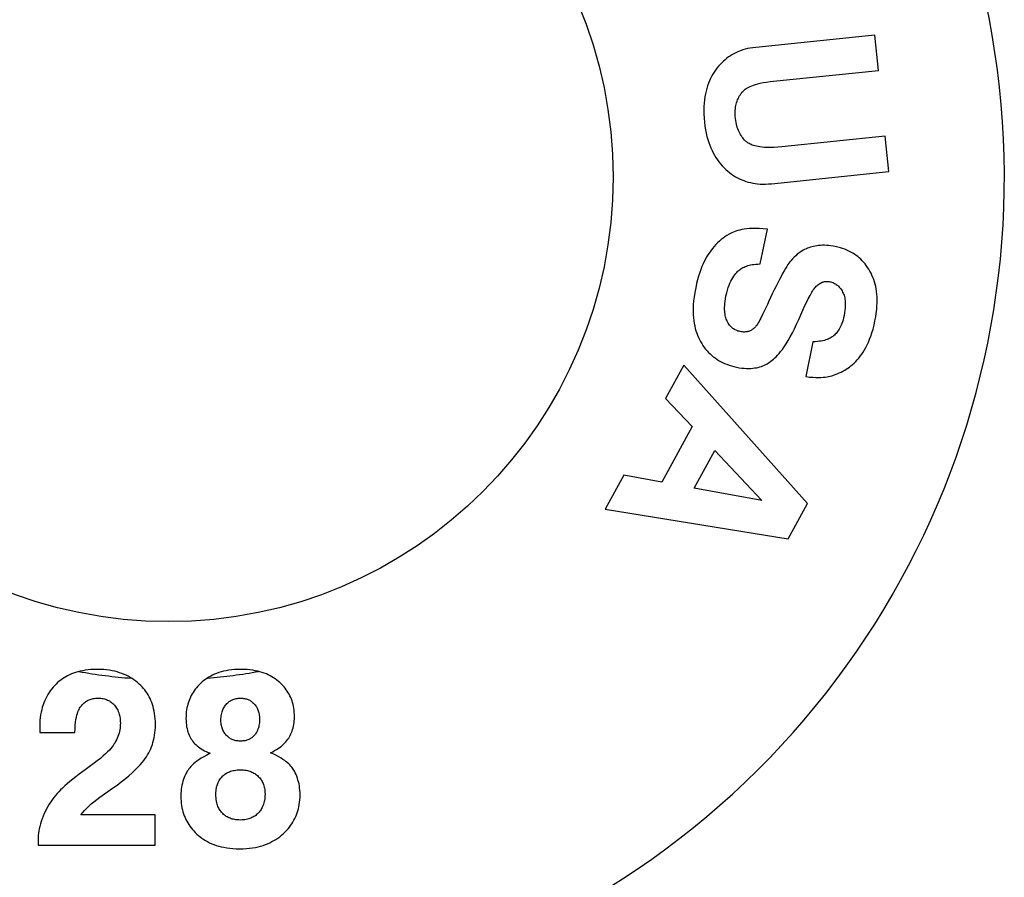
# Model space of a CAD drawing. Header units: inches. Extents: x 0 to 286, y 0 to 185.
# Tile 28 of 72: x 77.51 to 79.17, y 136.26 to 137.71. Entities that reach past the tile are written whole.
import ezdxf

# ---------------------------------------------------------------- set-up
doc = ezdxf.new("R2010")
doc.units = ezdxf.units.IN
doc.header["$LTSCALE"] = 15.75
doc.header["$MEASUREMENT"] = 0
doc.linetypes.add('HIDDEN', pattern=[0.2, 0.1, -0.1])
doc.layers.get('0').update_dxf_attribs({"linetype": 'CONTINUOUS'})
doc.layers.add('DEFAULT_2', color=8, linetype='HIDDEN')

msp = doc.modelspace()

# ---------------------------------------------------------------- linework, layer by layer
at = {"color": 7, "linetype": 'Continuous'}
for p, q in [((78.95, 137.6821), (78.7491, 137.6613)), ((78.9562, 137.6223), (78.95, 137.6821)), ((78.7738, 137.6035), (78.9562, 137.6223)), ((78.9676, 137.5114), (78.7934, 137.4934)), ((78.9738, 137.4517), (78.9676, 137.5114)), ((78.7757, 137.4312), (78.9738, 137.4517)), ((78.7566, 137.2958), (78.7688, 137.3546)), ((78.8457, 137.1645), (78.8335, 137.1057)), ((78.6278, 137.125), (78.5972, 137.0691)), ((78.8364, 136.8919), (78.6278, 137.125)), ((78.5972, 137.0691), (78.6419, 137.0214)), ((78.6419, 137.0214), (78.5907, 136.9278)), ((78.6453, 136.9174), (78.68, 136.981)), ((78.68, 136.981), (78.7593, 136.8968)), ((78.5265, 136.9397), (78.495, 136.882)), ((78.5907, 136.9278), (78.5265, 136.9397)), ((78.7593, 136.8968), (78.6453, 136.9174)), ((78.495, 136.882), (78.8038, 136.8323)), ((78.8038, 136.8323), (78.8364, 136.8919)), ((77.5416, 136.5051), (77.6006, 136.5051)), ((77.6428, 136.3961), (77.6642, 136.4112)), ((77.7359, 136.3664), (77.6104, 136.3664)), ((77.7359, 136.3154), (77.7359, 136.3664)), ((77.5385, 136.325), (77.5385, 136.3154)), ((77.5385, 136.3154), (77.7359, 136.3154))]:
    msp.add_line(p, q, dxfattribs=at)
for points in [[(78.7491, 137.6613), (78.7444, 137.6607), (78.7399, 137.6599), (78.7355, 137.6591), (78.7314, 137.658), (78.7275, 137.6569), (78.7237, 137.6556), (78.72, 137.6541), (78.7165, 137.6526), (78.7131, 137.6509), (78.7098, 137.6491), (78.7066, 137.6472), (78.7035, 137.6451), (78.7005, 137.6429), (78.6975, 137.6405), (78.6946, 137.638), (78.6918, 137.6354), (78.6891, 137.6325), (78.6864, 137.6295), (78.6838, 137.6263), (78.6812, 137.6229)], [(78.6812, 137.6229), (78.6789, 137.6194), (78.6767, 137.6159), (78.6746, 137.6123), (78.6727, 137.6085), (78.671, 137.6047), (78.6693, 137.6006), (78.6678, 137.5965), (78.6665, 137.5921), (78.6653, 137.5876), (78.6642, 137.5829), (78.6633, 137.5779), (78.6626, 137.5727), (78.662, 137.5673), (78.6617, 137.5615), (78.6615, 137.5554), (78.6616, 137.5489), (78.662, 137.5421), (78.6626, 137.5348)], [(78.724, 137.5829), (78.7249, 137.5842), (78.726, 137.5855), (78.7272, 137.5867), (78.7285, 137.588), (78.7299, 137.5892), (78.7315, 137.5905), (78.7332, 137.5917), (78.7352, 137.5929), (78.7373, 137.5941), (78.7397, 137.5953), (78.7424, 137.5964), (78.7454, 137.5976), (78.7488, 137.5987), (78.7526, 137.5998), (78.7569, 137.6008), (78.7618, 137.6018), (78.7675, 137.6027), (78.7738, 137.6035)], [(78.715, 137.5412), (78.7147, 137.5449), (78.7146, 137.5483), (78.7146, 137.5516), (78.7147, 137.5546), (78.7149, 137.5576), (78.7153, 137.5603), (78.7157, 137.563), (78.7163, 137.5655), (78.7169, 137.5679), (78.7177, 137.5703), (78.7185, 137.5725), (78.7194, 137.5747), (78.7204, 137.5768), (78.7215, 137.5789), (78.7227, 137.5809), (78.724, 137.5829)], [(78.6626, 137.5348), (78.6634, 137.5283), (78.6643, 137.5222), (78.6655, 137.5164), (78.6668, 137.5109), (78.6682, 137.5057), (78.6698, 137.5008), (78.6715, 137.496), (78.6734, 137.4916), (78.6754, 137.4872), (78.6775, 137.4831), (78.6797, 137.4792), (78.682, 137.4754), (78.6845, 137.4718), (78.6871, 137.4683), (78.6898, 137.4649), (78.6926, 137.4616), (78.6956, 137.4585), (78.6988, 137.4554)], [(78.7321, 137.5032), (78.7304, 137.5049), (78.7288, 137.5067), (78.7273, 137.5085), (78.7258, 137.5104), (78.7245, 137.5124), (78.7233, 137.5145), (78.7221, 137.5166), (78.721, 137.5188), (78.7199, 137.5211), (78.719, 137.5236), (78.7181, 137.5261), (78.7173, 137.5288), (78.7166, 137.5317), (78.716, 137.5347), (78.7155, 137.5379), (78.715, 137.5412)], [(78.7934, 137.4934), (78.7863, 137.4928), (78.7797, 137.4924), (78.7739, 137.4922), (78.7686, 137.4923), (78.764, 137.4925), (78.7599, 137.4928), (78.7563, 137.4932), (78.7531, 137.4938), (78.7502, 137.4943), (78.7476, 137.495), (78.7453, 137.4957), (78.7432, 137.4964), (78.7413, 137.4972), (78.7396, 137.498), (78.738, 137.4988), (78.7366, 137.4996), (78.7353, 137.5005), (78.7341, 137.5013), (78.733, 137.5022), (78.7321, 137.5032)], [(78.6988, 137.4554), (78.702, 137.4526), (78.7052, 137.4499), (78.7085, 137.4475), (78.7118, 137.4452), (78.7152, 137.4431), (78.7185, 137.4412), (78.722, 137.4395), (78.7255, 137.4379), (78.729, 137.4365), (78.7327, 137.4352), (78.7364, 137.4341), (78.7402, 137.4331), (78.7442, 137.4323), (78.7482, 137.4316), (78.7524, 137.4311), (78.7567, 137.4307), (78.7612, 137.4306), (78.7658, 137.4306), (78.7707, 137.4308), (78.7757, 137.4312)], [(78.7076, 137.3478), (78.7041, 137.3459), (78.7006, 137.3438), (78.6973, 137.3417), (78.694, 137.3394), (78.6909, 137.3369), (78.6878, 137.3342), (78.6848, 137.3314), (78.6818, 137.3284), (78.6789, 137.3252), (78.676, 137.3218), (78.6732, 137.3182), (78.6705, 137.3143)], [(78.7688, 137.3546), (78.7616, 137.3553), (78.755, 137.3557), (78.749, 137.3558), (78.7435, 137.3557), (78.7385, 137.3555), (78.7339, 137.3551), (78.7296, 137.3545), (78.7257, 137.3538), (78.7221, 137.353), (78.7188, 137.3521), (78.7157, 137.3511), (78.7128, 137.3501), (78.7101, 137.349), (78.7076, 137.3478)], [(78.6705, 137.3143), (78.6684, 137.3111), (78.6664, 137.3077), (78.6644, 137.304), (78.6624, 137.3001), (78.6604, 137.2959), (78.6585, 137.2914), (78.6566, 137.2865), (78.6547, 137.2812), (78.6529, 137.2755), (78.6512, 137.2693), (78.6495, 137.2626), (78.6479, 137.2554)], [(78.8341, 137.3214), (78.8317, 137.3203), (78.8293, 137.319), (78.8268, 137.3176), (78.8243, 137.316), (78.8218, 137.3141), (78.8192, 137.3121), (78.8166, 137.3098), (78.8139, 137.3072), (78.8111, 137.3043), (78.8082, 137.3011)], [(78.8552, 137.3268), (78.8522, 137.3265), (78.8493, 137.326), (78.8465, 137.3255), (78.8439, 137.3248), (78.8413, 137.3241), (78.8389, 137.3233), (78.8364, 137.3224), (78.8341, 137.3214)], [(78.8833, 137.3253), (78.8797, 137.326), (78.8761, 137.3265), (78.8725, 137.3269), (78.869, 137.3272), (78.8654, 137.3273), (78.862, 137.3273), (78.8586, 137.3271), (78.8552, 137.3268)], [(78.9419, 137.2835), (78.9399, 137.2869), (78.9379, 137.2901), (78.9357, 137.2932), (78.9335, 137.296), (78.9312, 137.2988), (78.9288, 137.3013), (78.9264, 137.3038), (78.9239, 137.3061), (78.9212, 137.3083), (78.9185, 137.3103), (78.9157, 137.3123), (78.9127, 137.3142), (78.9096, 137.3159), (78.9064, 137.3176), (78.903, 137.3191), (78.8995, 137.3206), (78.8958, 137.3219), (78.8919, 137.3232), (78.8877, 137.3243), (78.8833, 137.3253)], [(78.7172, 137.2817), (78.7185, 137.283), (78.7198, 137.2843), (78.7212, 137.2855), (78.7227, 137.2866), (78.7242, 137.2877), (78.7258, 137.2887), (78.7276, 137.2897), (78.7294, 137.2906), (78.7314, 137.2914), (78.7334, 137.2922), (78.7356, 137.293), (78.738, 137.2936), (78.7406, 137.2942), (78.7433, 137.2947), (78.7462, 137.2952), (78.7494, 137.2955), (78.7529, 137.2957), (78.7566, 137.2958)], [(78.8082, 137.3011), (78.8067, 137.2993), (78.8051, 137.2972), (78.8034, 137.2947), (78.8014, 137.2917), (78.7992, 137.2881), (78.7969, 137.2842), (78.7944, 137.2797), (78.7918, 137.2749), (78.7891, 137.2698), (78.7863, 137.2642), (78.7834, 137.2582), (78.7803, 137.2519), (78.7771, 137.2452), (78.7713, 137.2328)], [(78.699, 137.2419), (78.7002, 137.247), (78.7014, 137.2517), (78.7028, 137.2559), (78.7042, 137.2598), (78.7056, 137.2634), (78.7072, 137.2666), (78.7087, 137.2697), (78.7103, 137.2724), (78.712, 137.275), (78.7137, 137.2774), (78.7154, 137.2797), (78.7172, 137.2817)], [(78.9503, 137.1996), (78.9516, 137.2064), (78.9526, 137.2128), (78.9533, 137.2189), (78.9537, 137.2247), (78.954, 137.2301), (78.954, 137.2353), (78.9538, 137.2403), (78.9535, 137.245), (78.953, 137.2495), (78.9523, 137.2538), (78.9515, 137.258), (78.9505, 137.262), (78.9494, 137.2659), (78.9482, 137.2696), (78.9468, 137.2732), (78.9453, 137.2768), (78.9437, 137.2802), (78.9419, 137.2835)], [(78.8437, 137.2481), (78.845, 137.2501), (78.8462, 137.252), (78.8475, 137.2537), (78.8488, 137.2553), (78.8501, 137.2568), (78.8514, 137.2581), (78.8528, 137.2594), (78.8542, 137.2606), (78.8556, 137.2617), (78.8571, 137.2627), (78.8587, 137.2636), (78.8603, 137.2645)], [(78.8603, 137.2645), (78.8612, 137.2649), (78.8621, 137.2653), (78.8631, 137.2657), (78.8641, 137.2659), (78.8652, 137.2662), (78.8663, 137.2663), (78.8674, 137.2664), (78.8686, 137.2665), (78.8698, 137.2664), (78.8712, 137.2663), (78.8726, 137.2662), (78.8741, 137.2659)], [(78.8741, 137.2659), (78.8758, 137.2655), (78.8775, 137.265), (78.8791, 137.2644), (78.8806, 137.2638), (78.8821, 137.263), (78.8836, 137.2622), (78.8849, 137.2613), (78.8863, 137.2603), (78.8876, 137.2593), (78.8889, 137.2581), (78.8901, 137.2568), (78.8913, 137.2554), (78.8925, 137.2539), (78.8936, 137.2523), (78.8948, 137.2505), (78.8958, 137.2485)], [(78.6479, 137.2554), (78.6464, 137.2476), (78.6452, 137.2403), (78.6444, 137.2335), (78.6439, 137.2271), (78.6436, 137.2211), (78.6436, 137.2154), (78.6438, 137.2101), (78.6441, 137.205), (78.6446, 137.2002), (78.6453, 137.1956), (78.6462, 137.1913), (78.6472, 137.1871), (78.6483, 137.1831), (78.6496, 137.1793), (78.651, 137.1756), (78.6525, 137.172), (78.6541, 137.1685), (78.6559, 137.1652)], [(78.8286, 137.2177), (78.8317, 137.2246), (78.8348, 137.231), (78.8378, 137.2371), (78.8408, 137.2428), (78.8437, 137.2481)], [(78.8958, 137.2485), (78.8966, 137.2468), (78.8974, 137.245), (78.8981, 137.2431), (78.8987, 137.241), (78.8992, 137.2388), (78.8996, 137.2365), (78.9, 137.2339), (78.9002, 137.2312), (78.9003, 137.2282), (78.9003, 137.2249), (78.9001, 137.2214), (78.8997, 137.2176), (78.8991, 137.2133), (78.8982, 137.2088)], [(78.7002, 137.201), (78.6995, 137.2029), (78.6989, 137.2048), (78.6983, 137.2069), (78.6978, 137.209), (78.6974, 137.2113), (78.697, 137.2138), (78.6968, 137.2164), (78.6967, 137.2192), (78.6967, 137.2222), (78.6968, 137.2255), (78.697, 137.2291), (78.6975, 137.233), (78.6982, 137.2372), (78.699, 137.2419)], [(78.7713, 137.2328), (78.7688, 137.2274), (78.7662, 137.2219)], [(78.7662, 137.2219), (78.7607, 137.2105), (78.7578, 137.2046)], [(78.7815, 137.1372), (78.7837, 137.1393), (78.786, 137.1418), (78.7885, 137.1446), (78.7912, 137.1479), (78.7941, 137.1517), (78.7971, 137.156), (78.8004, 137.1609), (78.8038, 137.1665), (78.8074, 137.1728), (78.811, 137.1795), (78.8146, 137.1866), (78.8182, 137.1941), (78.8218, 137.2021), (78.8286, 137.2177)], [(78.7229, 137.1818), (78.721, 137.1822), (78.7192, 137.1827), (78.7176, 137.1833), (78.716, 137.184), (78.7145, 137.1847), (78.7131, 137.1854), (78.7118, 137.1863), (78.7105, 137.1872), (78.7093, 137.1881), (78.7081, 137.1892), (78.707, 137.1903), (78.7059, 137.1915), (78.7048, 137.1928), (78.7038, 137.1942), (78.7029, 137.1957), (78.7019, 137.1973), (78.7011, 137.1991), (78.7002, 137.201)], [(78.7578, 137.2046), (78.7563, 137.2016), (78.7548, 137.1989), (78.7534, 137.1965), (78.7521, 137.1945), (78.7508, 137.1927), (78.7496, 137.1911), (78.7485, 137.1898), (78.7475, 137.1886), (78.7465, 137.1876), (78.7456, 137.1867)], [(78.8982, 137.2088), (78.8974, 137.205), (78.8964, 137.2016), (78.8955, 137.1984), (78.8944, 137.1955), (78.8933, 137.1928), (78.8922, 137.1903), (78.891, 137.188), (78.8898, 137.1859), (78.8886, 137.1839), (78.8873, 137.182), (78.886, 137.1803), (78.8846, 137.1787), (78.8832, 137.1772), (78.8818, 137.1758)], [(78.9098, 137.1238), (78.9125, 137.1262), (78.9153, 137.1287), (78.9179, 137.1313), (78.9205, 137.1341), (78.923, 137.1371), (78.9255, 137.1402), (78.928, 137.1436), (78.9303, 137.1471), (78.9326, 137.1509), (78.9349, 137.155), (78.9371, 137.1593), (78.9392, 137.1639), (78.9413, 137.1689), (78.9433, 137.1742), (78.9452, 137.1798), (78.947, 137.1859), (78.9487, 137.1925), (78.9503, 137.1996)], [(78.7456, 137.1867), (78.7445, 137.1858), (78.7433, 137.185), (78.7422, 137.1843), (78.741, 137.1836), (78.7398, 137.183), (78.7386, 137.1825), (78.7374, 137.1821), (78.736, 137.1817), (78.7347, 137.1814), (78.7333, 137.1812), (78.7318, 137.1811), (78.7302, 137.181), (78.7286, 137.181), (78.7268, 137.1812), (78.7249, 137.1814), (78.7229, 137.1818)], [(78.6559, 137.1652), (78.658, 137.1617), (78.6602, 137.1583), (78.6624, 137.1551), (78.6647, 137.1522), (78.6671, 137.1493), (78.6696, 137.1466), (78.6722, 137.1441), (78.6748, 137.1417), (78.6776, 137.1394), (78.6805, 137.1372), (78.6834, 137.1352), (78.6865, 137.1332), (78.6897, 137.1314), (78.6931, 137.1297), (78.6966, 137.128), (78.7002, 137.1265), (78.7041, 137.1251), (78.7081, 137.1239), (78.7124, 137.1227), (78.7168, 137.1217)], [(78.8818, 137.1758), (78.8806, 137.1747), (78.8793, 137.1737), (78.8779, 137.1727), (78.8764, 137.1717), (78.8748, 137.1708), (78.8731, 137.1699), (78.8713, 137.1691), (78.8694, 137.1683), (78.8673, 137.1676), (78.865, 137.1669), (78.8625, 137.1663), (78.8597, 137.1658), (78.8567, 137.1653), (78.8534, 137.1649), (78.8497, 137.1646), (78.8457, 137.1645)], [(78.7638, 137.1252), (78.766, 137.1262), (78.7682, 137.1274), (78.7704, 137.1287), (78.7726, 137.1301), (78.7749, 137.1317), (78.7771, 137.1334), (78.7793, 137.1352), (78.7815, 137.1372)], [(78.7168, 137.1217), (78.7214, 137.1208), (78.7257, 137.1202), (78.7298, 137.1198), (78.7337, 137.1196), (78.7373, 137.1195), (78.7408, 137.1196), (78.7441, 137.1199), (78.7472, 137.1203), (78.7502, 137.1208), (78.7532, 137.1214), (78.756, 137.1222), (78.7587, 137.1231), (78.7613, 137.124), (78.7638, 137.1252)], [(78.8795, 137.1078), (78.8832, 137.1091), (78.8867, 137.1104), (78.8901, 137.1119), (78.8933, 137.1134), (78.8963, 137.1149), (78.8992, 137.1166), (78.902, 137.1183), (78.9047, 137.1201), (78.9073, 137.1219), (78.9098, 137.1238)], [(78.8335, 137.1057), (78.8397, 137.105), (78.8453, 137.1046), (78.8504, 137.1043), (78.8549, 137.1043), (78.8591, 137.1044), (78.8628, 137.1046), (78.8662, 137.105), (78.8694, 137.1054), (78.8722, 137.1059), (78.8748, 137.1065), (78.8773, 137.1071), (78.8795, 137.1078)], [(77.6383, 136.6118), (77.6328, 136.6117), (77.6277, 136.6114), (77.6228, 136.6109), (77.6182, 136.6103), (77.6138, 136.6096), (77.6096, 136.6087), (77.6057, 136.6077), (77.6019, 136.6066), (77.5983, 136.6054), (77.5949, 136.604), (77.5915, 136.6026), (77.5884, 136.601), (77.5853, 136.5994), (77.5824, 136.5976), (77.5795, 136.5958), (77.5768, 136.5938), (77.5741, 136.5917), (77.5715, 136.5895), (77.569, 136.5871), (77.5666, 136.5847)], [(77.7093, 136.587), (77.7064, 136.5895), (77.7034, 136.5919), (77.7003, 136.5942), (77.6972, 136.5963), (77.694, 136.5982), (77.6906, 136.6001), (77.6872, 136.6018), (77.6836, 136.6034), (77.6799, 136.6049), (77.676, 136.6062), (77.672, 136.6074), (77.6679, 136.6085), (77.6635, 136.6095), (77.6589, 136.6103), (77.6542, 136.6109), (77.6492, 136.6114), (77.6439, 136.6117), (77.6383, 136.6118)], [(77.8809, 136.6118), (77.8752, 136.6117), (77.8698, 136.6114), (77.8648, 136.6109), (77.8601, 136.6102), (77.8556, 136.6095), (77.8514, 136.6085), (77.8473, 136.6075), (77.8435, 136.6063), (77.8398, 136.605), (77.8363, 136.6036), (77.833, 136.6021), (77.8298, 136.6004), (77.8267, 136.5987), (77.8237, 136.5968), (77.8208, 136.5948), (77.8181, 136.5928), (77.8154, 136.5905), (77.8128, 136.5882)], [(77.9466, 136.5894), (77.9441, 136.5916), (77.9415, 136.5937), (77.9387, 136.5957), (77.9359, 136.5976), (77.933, 136.5993), (77.93, 136.601), (77.9268, 136.6026), (77.9236, 136.604), (77.9202, 136.6054), (77.9166, 136.6066), (77.9129, 136.6077), (77.909, 136.6087), (77.9049, 136.6096), (77.9006, 136.6103), (77.896, 136.6109), (77.8913, 136.6114), (77.8862, 136.6117), (77.8809, 136.6118)], [(77.5666, 136.5847), (77.564, 136.5818), (77.5615, 136.5788), (77.5592, 136.5758), (77.557, 136.5726), (77.555, 136.5694), (77.5531, 136.5661), (77.5514, 136.5627), (77.5498, 136.5592), (77.5483, 136.5556), (77.5469, 136.5518), (77.5457, 136.5479), (77.5446, 136.5438), (77.5437, 136.5396), (77.5429, 136.5352), (77.5422, 136.5306), (77.5417, 136.5257), (77.5415, 136.5206), (77.5413, 136.5152)], [(77.7365, 136.5187), (77.7364, 136.5237), (77.7361, 136.5285), (77.7357, 136.533), (77.7351, 136.5374), (77.7344, 136.5415), (77.7335, 136.5454), (77.7325, 136.5491), (77.7314, 136.5527), (77.7302, 136.5561), (77.7289, 136.5594), (77.7274, 136.5626), (77.7259, 136.5657), (77.7242, 136.5686), (77.7225, 136.5715), (77.7206, 136.5743), (77.7186, 136.577), (77.7165, 136.5796), (77.7142, 136.5821), (77.7118, 136.5846), (77.7093, 136.587)], [(77.8128, 136.5882), (77.8103, 136.5857), (77.808, 136.5833), (77.8058, 136.5808), (77.8038, 136.5782), (77.8019, 136.5756), (77.8001, 136.573), (77.7985, 136.5704), (77.797, 136.5677), (77.7956, 136.5649), (77.7944, 136.5621), (77.7932, 136.5593), (77.7922, 136.5563), (77.7912, 136.5533), (77.7904, 136.5502), (77.7897, 136.547), (77.7891, 136.5436), (77.7886, 136.5402), (77.7883, 136.5366), (77.7881, 136.5329), (77.788, 136.5291)], [(77.9711, 136.5315), (77.971, 136.5354), (77.9708, 136.5391), (77.9704, 136.5427), (77.97, 136.5461), (77.9694, 136.5495), (77.9686, 136.5526), (77.9678, 136.5557), (77.9669, 136.5587), (77.9658, 136.5616), (77.9647, 136.5644), (77.9634, 136.5672), (77.9621, 136.5698), (77.9606, 136.5724), (77.959, 136.575), (77.9573, 136.5775), (77.9554, 136.5799), (77.9534, 136.5824), (77.9513, 136.5847), (77.9491, 136.5871), (77.9466, 136.5894)], [(77.6006, 136.5051), (77.6009, 136.5116), (77.6013, 136.5175), (77.6018, 136.5226), (77.6025, 136.527), (77.6033, 136.5309), (77.6041, 136.5343), (77.6049, 136.5373), (77.6058, 136.5399), (77.6067, 136.5422), (77.6077, 136.5443), (77.6086, 136.5461), (77.6096, 136.5478), (77.6106, 136.5492), (77.6116, 136.5505)], [(77.6116, 136.5505), (77.6127, 136.5519), (77.6139, 136.5532), (77.6152, 136.5544), (77.6164, 136.5555), (77.6177, 136.5566), (77.619, 136.5575), (77.6204, 136.5584), (77.6218, 136.5592), (77.6233, 136.5599), (77.6248, 136.5606), (77.6263, 136.5612), (77.628, 136.5617), (77.6297, 136.5622), (77.6315, 136.5626), (77.6334, 136.5629), (77.6354, 136.5631), (77.6375, 136.5632), (77.6397, 136.5633)], [(77.6397, 136.5633), (77.6421, 136.5632), (77.6444, 136.5631), (77.6465, 136.5628), (77.6485, 136.5624), (77.6504, 136.562), (77.6522, 136.5614), (77.654, 136.5608), (77.6557, 136.5601), (77.6573, 136.5593), (77.6588, 136.5585), (77.6603, 136.5575), (77.6618, 136.5565), (77.6632, 136.5554), (77.6645, 136.5542), (77.6659, 136.5529), (77.6672, 136.5514)], [(77.6672, 136.5514), (77.6685, 136.5498), (77.6697, 136.5481), (77.6709, 136.5464), (77.6719, 136.5445), (77.6729, 136.5427), (77.6738, 136.5407), (77.6746, 136.5386), (77.6753, 136.5365), (77.6759, 136.5343), (77.6764, 136.5319), (77.6768, 136.5294), (77.6771, 136.5268), (77.6773, 136.524), (77.6774, 136.5211)], [(77.8471, 136.526), (77.8471, 136.5287), (77.8473, 136.5313), (77.8476, 136.5336), (77.8479, 136.5358), (77.8484, 136.5379), (77.8489, 136.5399), (77.8496, 136.5418), (77.8502, 136.5435), (77.851, 136.5452), (77.8518, 136.5469), (77.8528, 136.5484), (77.8537, 136.5499), (77.8548, 136.5514), (77.856, 136.5528)], [(77.856, 136.5528), (77.8571, 136.5541), (77.8584, 136.5553), (77.8596, 136.5564), (77.8609, 136.5574), (77.8622, 136.5583), (77.8635, 136.5591), (77.8649, 136.5599), (77.8663, 136.5605), (77.8677, 136.5612), (77.8693, 136.5617), (77.8709, 136.5622), (77.8725, 136.5626), (77.8742, 136.5629), (77.8761, 136.5631), (77.878, 136.5632), (77.88, 136.5633)], [(77.88, 136.5633), (77.8819, 136.5633), (77.8837, 136.5631), (77.8853, 136.5629), (77.887, 136.5627), (77.8885, 136.5623), (77.89, 136.5619), (77.8914, 136.5614), (77.8928, 136.5609), (77.8942, 136.5603), (77.8955, 136.5596), (77.8968, 136.5588), (77.898, 136.558), (77.8993, 136.5571), (77.9005, 136.5561), (77.9017, 136.555), (77.903, 136.5538)], [(77.903, 136.5538), (77.9039, 136.5528), (77.9048, 136.5517), (77.9057, 136.5505), (77.9065, 136.5493), (77.9073, 136.548), (77.908, 136.5466), (77.9087, 136.5452), (77.9093, 136.5437), (77.9099, 136.542), (77.9104, 136.5403), (77.9109, 136.5385), (77.9113, 136.5365), (77.9116, 136.5345), (77.9118, 136.5322), (77.912, 136.5298), (77.912, 136.5273)], [(77.5413, 136.5152), (77.5413, 136.5138), (77.5414, 136.5123), (77.5414, 136.5106), (77.5414, 136.5089), (77.5415, 136.507), (77.5416, 136.5051)], [(77.6774, 136.5211), (77.6773, 136.5182), (77.6771, 136.5153), (77.6768, 136.5125), (77.6764, 136.5096), (77.6758, 136.5069), (77.6751, 136.5041), (77.6743, 136.5013), (77.6733, 136.4986), (77.6722, 136.4958), (77.6709, 136.493), (77.6694, 136.4902), (77.6678, 136.4873)], [(77.7214, 136.4643), (77.7234, 136.4676), (77.7252, 136.4709), (77.7269, 136.4743), (77.7285, 136.4777), (77.7299, 136.4813), (77.7313, 136.4849), (77.7324, 136.4886), (77.7334, 136.4925), (77.7343, 136.4965), (77.7351, 136.5006), (77.7357, 136.5049), (77.7361, 136.5093), (77.7364, 136.5139), (77.7365, 136.5187)], [(77.788, 136.5291), (77.7881, 136.5252), (77.7883, 136.5215), (77.7887, 136.5181), (77.7892, 136.5148), (77.7898, 136.5118), (77.7905, 136.5089), (77.7914, 136.5061), (77.7923, 136.5035), (77.7933, 136.501), (77.7944, 136.4987), (77.7956, 136.4964), (77.7969, 136.4942), (77.7983, 136.4921), (77.7998, 136.4901), (77.8014, 136.4881), (77.8031, 136.4862), (77.805, 136.4844), (77.8069, 136.4826), (77.809, 136.4809), (77.8113, 136.4792), (77.8137, 136.4776), (77.8163, 136.476), (77.8191, 136.4745), (77.8221, 136.473), (77.8254, 136.4716), (77.8289, 136.4702)], [(77.856, 136.5008), (77.8548, 136.5022), (77.8537, 136.5036), (77.8527, 136.5051), (77.8518, 136.5066), (77.8509, 136.5081), (77.8502, 136.5098), (77.8495, 136.5114), (77.8489, 136.5132), (77.8484, 136.515), (77.8479, 136.517), (77.8475, 136.519), (77.8473, 136.5212), (77.8471, 136.5235), (77.8471, 136.526)], [(77.912, 136.5273), (77.9119, 136.5244), (77.9118, 136.5217), (77.9115, 136.5192), (77.9111, 136.5169), (77.9107, 136.5148), (77.9101, 136.5129), (77.9095, 136.511), (77.9089, 136.5093), (77.9081, 136.5077), (77.9073, 136.5061), (77.9065, 136.5046), (77.9055, 136.5032), (77.9045, 136.5019), (77.9035, 136.5006)], [(77.9308, 136.4712), (77.9343, 136.4729), (77.9376, 136.4747), (77.9406, 136.4764), (77.9434, 136.4782), (77.946, 136.4801), (77.9485, 136.4819), (77.9507, 136.4838), (77.9528, 136.4858), (77.9548, 136.4877), (77.9566, 136.4897), (77.9583, 136.4918), (77.9599, 136.4939), (77.9614, 136.496), (77.9627, 136.4982), (77.964, 136.5005), (77.9651, 136.5028), (77.9662, 136.5052), (77.9672, 136.5077), (77.968, 136.5102), (77.9688, 136.5129), (77.9695, 136.5157), (77.97, 136.5186), (77.9705, 136.5216), (77.9708, 136.5247), (77.971, 136.528), (77.9711, 136.5315)], [(77.88, 136.4908), (77.8779, 136.4908), (77.876, 136.491), (77.8741, 136.4912), (77.8724, 136.4915), (77.8707, 136.4919), (77.8691, 136.4923), (77.8676, 136.4929), (77.8662, 136.4934), (77.8648, 136.4941), (77.8634, 136.4948), (77.8621, 136.4956), (77.8608, 136.4965), (77.8596, 136.4974), (77.8584, 136.4984), (77.8572, 136.4996), (77.856, 136.5008)], [(77.9035, 136.5006), (77.9024, 136.4994), (77.9013, 136.4984), (77.9002, 136.4974), (77.899, 136.4965), (77.8978, 136.4956), (77.8965, 136.4948), (77.8952, 136.4941), (77.8938, 136.4935), (77.8924, 136.4929), (77.8909, 136.4924), (77.8893, 136.4919), (77.8877, 136.4915), (77.8859, 136.4912), (77.8841, 136.491), (77.8821, 136.4908), (77.88, 136.4908)], [(77.6678, 136.4873), (77.6666, 136.4854), (77.6652, 136.4833), (77.6634, 136.481), (77.6613, 136.4785), (77.6588, 136.4757), (77.6559, 136.4727), (77.6524, 136.4693), (77.6483, 136.4657), (77.6437, 136.4617), (77.6385, 136.4575), (77.6329, 136.4533), (77.6269, 136.4489)], [(77.8289, 136.4702), (77.8232, 136.4673), (77.8181, 136.4645), (77.8137, 136.4618), (77.8098, 136.4592), (77.8065, 136.4568), (77.8035, 136.4545), (77.8008, 136.4522), (77.7985, 136.45), (77.7964, 136.4479), (77.7946, 136.4459), (77.793, 136.4439), (77.7916, 136.442), (77.7903, 136.4401), (77.7893, 136.4382)], [(77.9709, 136.4403), (77.97, 136.4419), (77.9689, 136.4436), (77.9677, 136.4453), (77.9664, 136.447), (77.965, 136.4487), (77.9633, 136.4505), (77.9615, 136.4523), (77.9594, 136.4541), (77.9572, 136.456), (77.9546, 136.458), (77.9517, 136.46), (77.9485, 136.4621), (77.9448, 136.4642), (77.9407, 136.4665), (77.936, 136.4688), (77.9308, 136.4712)], [(77.6269, 136.4489), (77.6202, 136.444), (77.6139, 136.4394), (77.608, 136.4349), (77.6024, 136.4306), (77.5972, 136.4265), (77.5923, 136.4225), (77.5878, 136.4187), (77.5836, 136.4151), (77.5798, 136.4116), (77.5764, 136.4083), (77.5734, 136.4053), (77.5708, 136.4025)], [(77.6642, 136.4112), (77.6717, 136.4165), (77.6788, 136.4219), (77.6854, 136.4271), (77.6917, 136.4323), (77.6974, 136.4374), (77.7026, 136.4422), (77.707, 136.4466), (77.7108, 136.4508), (77.7141, 136.4545), (77.7169, 136.458), (77.7193, 136.4613), (77.7214, 136.4643)], [(77.7893, 136.4382), (77.7877, 136.4353), (77.7863, 136.4324), (77.7851, 136.4294), (77.7839, 136.4264), (77.7829, 136.4233), (77.782, 136.42), (77.7813, 136.4167), (77.7806, 136.4133), (77.7801, 136.4098), (77.7797, 136.4061), (77.7795, 136.4022), (77.7794, 136.3981)], [(77.8495, 136.4315), (77.8508, 136.4327), (77.8522, 136.4338), (77.8536, 136.4349), (77.855, 136.4359), (77.8565, 136.4368), (77.8581, 136.4376), (77.8598, 136.4384), (77.8615, 136.4392), (77.8634, 136.4399), (77.8654, 136.4405), (77.8674, 136.441), (77.8696, 136.4414), (77.872, 136.4418), (77.8745, 136.4421), (77.8772, 136.4423), (77.88, 136.4423)], [(77.88, 136.4423), (77.8826, 136.4423), (77.8851, 136.4421), (77.8874, 136.4418), (77.8896, 136.4415), (77.8917, 136.4411), (77.8937, 136.4406), (77.8956, 136.44), (77.8974, 136.4393), (77.8991, 136.4386), (77.9008, 136.4378), (77.9025, 136.4369), (77.904, 136.4359), (77.9056, 136.4349), (77.9071, 136.4338), (77.9085, 136.4326), (77.9099, 136.4313)], [(77.9805, 136.4), (77.9804, 136.4039), (77.9802, 136.4078), (77.9798, 136.4115), (77.9793, 136.4151), (77.9787, 136.4185), (77.9779, 136.4219), (77.977, 136.4251), (77.976, 136.4283), (77.9749, 136.4314), (77.9737, 136.4344), (77.9724, 136.4374), (77.9709, 136.4403)], [(77.8385, 136.4016), (77.8386, 136.4043), (77.8387, 136.4069), (77.839, 136.4094), (77.8394, 136.4116), (77.8398, 136.4138), (77.8404, 136.4158), (77.841, 136.4177), (77.8416, 136.4195), (77.8424, 136.4212), (77.8432, 136.4229), (77.8441, 136.4245), (77.845, 136.426), (77.846, 136.4274), (77.8471, 136.4288), (77.8483, 136.4302), (77.8495, 136.4315)], [(77.9099, 136.4313), (77.9112, 136.43), (77.9124, 136.4286), (77.9136, 136.4272), (77.9146, 136.4257), (77.9156, 136.4242), (77.9165, 136.4226), (77.9174, 136.4209), (77.9182, 136.4191), (77.9189, 136.4173), (77.9195, 136.4153), (77.92, 136.4133), (77.9205, 136.4111), (77.9209, 136.4089), (77.9212, 136.4065), (77.9213, 136.4039), (77.9214, 136.4012)], [(77.5708, 136.4025), (77.5679, 136.399), (77.565, 136.3954), (77.5623, 136.3918), (77.5598, 136.3881), (77.5573, 136.3844), (77.555, 136.3805), (77.5528, 136.3766), (77.5508, 136.3726), (77.5488, 136.3685), (77.5471, 136.3643)], [(77.8501, 136.3684), (77.8489, 136.3696), (77.8477, 136.3709), (77.8466, 136.3723), (77.8456, 136.3737), (77.8446, 136.3753), (77.8437, 136.3769), (77.8428, 136.3786), (77.842, 136.3805), (77.8413, 136.3825), (77.8406, 136.3846), (77.84, 136.3869), (77.8395, 136.3893), (77.8391, 136.392), (77.8388, 136.3949), (77.8386, 136.3981), (77.8385, 136.4016)], [(77.9214, 136.4012), (77.9213, 136.3984), (77.9212, 136.3957), (77.9209, 136.3932), (77.9205, 136.3908), (77.9201, 136.3886), (77.9195, 136.3865), (77.9189, 136.3844), (77.9182, 136.3825), (77.9174, 136.3806), (77.9166, 136.3788), (77.9157, 136.3771), (77.9147, 136.3755), (77.9136, 136.3739), (77.9125, 136.3723), (77.9113, 136.3709), (77.91, 136.3694)], [(77.9522, 136.3345), (77.955, 136.3372), (77.9577, 136.3399), (77.9602, 136.3427), (77.9625, 136.3455), (77.9646, 136.3483), (77.9666, 136.3512), (77.9685, 136.3541), (77.9702, 136.3571), (77.9717, 136.3602), (77.9732, 136.3633), (77.9745, 136.3665), (77.9757, 136.3697), (77.9768, 136.3731), (77.9777, 136.3765), (77.9785, 136.3801), (77.9792, 136.3838), (77.9797, 136.3876), (77.9801, 136.3916), (77.9804, 136.3957), (77.9805, 136.4)], [(77.6104, 136.3664), (77.6133, 136.3699), (77.6166, 136.3735), (77.6201, 136.3772), (77.624, 136.3809), (77.6281, 136.3847), (77.6326, 136.3884), (77.6375, 136.3923), (77.6428, 136.3961)], [(77.7794, 136.3981), (77.7795, 136.3938), (77.7798, 136.3897), (77.7801, 136.3857), (77.7807, 136.3819), (77.7813, 136.3782), (77.7821, 136.3747), (77.783, 136.3713), (77.7841, 136.368), (77.7852, 136.3648), (77.7865, 136.3616), (77.7878, 136.3586), (77.7893, 136.3556), (77.791, 136.3527), (77.7927, 136.3499), (77.7946, 136.3471), (77.7966, 136.3444), (77.7988, 136.3417), (77.8011, 136.3391), (77.8036, 136.3365), (77.8063, 136.3339)], [(77.8798, 136.3576), (77.8772, 136.3577), (77.8747, 136.3578), (77.8724, 136.3581), (77.8702, 136.3584), (77.8681, 136.3588), (77.8662, 136.3593), (77.8643, 136.3599), (77.8625, 136.3605), (77.8608, 136.3613), (77.8591, 136.362), (77.8575, 136.3629), (77.856, 136.3638), (77.8545, 136.3648), (77.853, 136.3659), (77.8515, 136.3671), (77.8501, 136.3684)], [(77.91, 136.3694), (77.9086, 136.368), (77.9072, 136.3667), (77.9057, 136.3655), (77.9042, 136.3644), (77.9026, 136.3634), (77.901, 136.3625), (77.8993, 136.3616), (77.8976, 136.3608), (77.8958, 136.3601), (77.8938, 136.3595), (77.8918, 136.359), (77.8897, 136.3585), (77.8875, 136.3581), (77.8851, 136.3578), (77.8826, 136.3577), (77.8798, 136.3576)], [(77.5471, 136.3643), (77.5453, 136.3597), (77.5437, 136.3553), (77.5424, 136.351), (77.5413, 136.3469), (77.5404, 136.3429), (77.5397, 136.3391), (77.5392, 136.3354), (77.5388, 136.3318), (77.5386, 136.3283), (77.5385, 136.325)], [(77.8063, 136.3339), (77.809, 136.3315), (77.8119, 136.3291), (77.8149, 136.3269), (77.818, 136.3248), (77.8211, 136.3229), (77.8244, 136.3211), (77.8279, 136.3193), (77.8315, 136.3177), (77.8352, 136.3162), (77.8391, 136.3149), (77.8432, 136.3136), (77.8475, 136.3125), (77.852, 136.3116), (77.8568, 136.3107), (77.8618, 136.3101), (77.8671, 136.3096), (77.8728, 136.3092), (77.8788, 136.3091)], [(77.8788, 136.3091), (77.8846, 136.3092), (77.8902, 136.3095), (77.8954, 136.31), (77.9004, 136.3107), (77.9051, 136.3115), (77.9096, 136.3125), (77.9139, 136.3136), (77.918, 136.3148), (77.922, 136.3162), (77.9258, 136.3177), (77.9295, 136.3194), (77.933, 136.3211), (77.9365, 136.323), (77.9398, 136.325), (77.943, 136.3272), (77.9461, 136.3295), (77.9492, 136.3319), (77.9522, 136.3345)]]:
    msp.add_lwpolyline(points, dxfattribs=at)
msp.add_circle((77.7585, 137.4423), 0.75, dxfattribs=at)
msp.add_arc((77.7585, 137.4423), 1.41, 299.2655, 240.7345, dxfattribs=at)
at = {"layer": 'DEFAULT_2', "color": 8, "linetype": 'HIDDEN'}
for start, end in [(259.7337, 265.7866), (274.4457, 280.3303)]:
    msp.add_arc((77.7585, 137.4423), 0.8477, start, end, dxfattribs=at)

doc.saveas('drawing.dxf')
